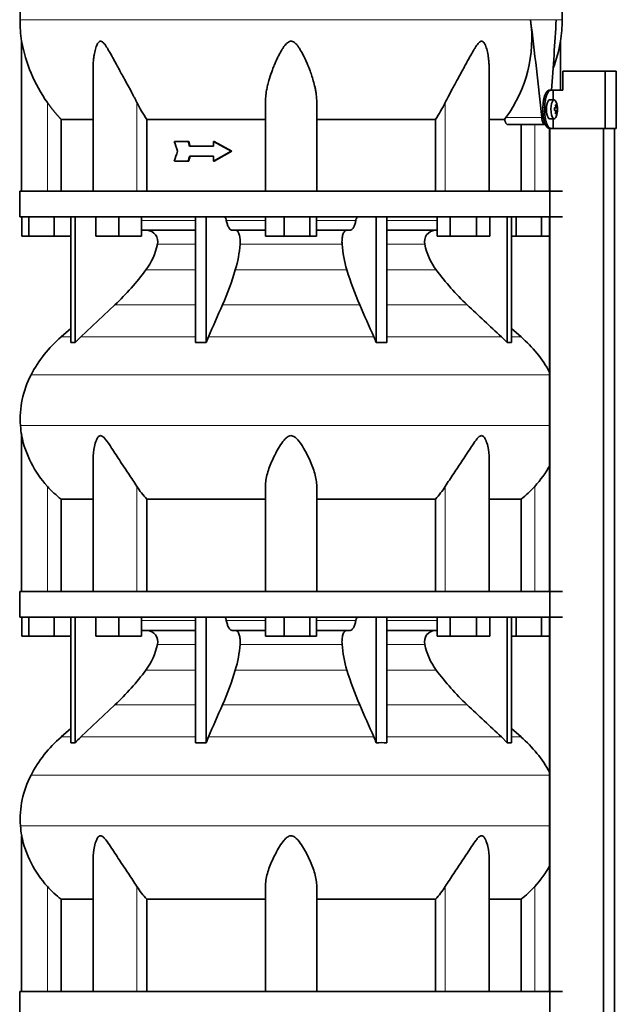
# Model space of a CAD drawing. Header units: millimetres. Extents: x 421 to 1312, y -1923 to 1668.
# Tile 22 of 24: x 936 to 1250, y 415 to 932. Entities that reach past the tile are written whole.
import ezdxf

# ---------------------------------------------------------------- set-up
doc = ezdxf.new("R2010")
doc.units = ezdxf.units.MM
for name, color, linetype in [('M5X8_UNI7687', 7, 'Continuous'), ('MID_344-4', 7, 'Continuous'), ('VSI344-454_TERMI', 7, 'Continuous'), ('VSI344-454_TESTA', 7, 'Continuous'), ('VSI344_DIFFUSORE', 7, 'Continuous')]:
    doc.layers.add(name, color=color, linetype=linetype)

# ---------------------------------------------------------------- blocks, each defined once
blk = doc.blocks.new('SE3')
at = {"layer": 'M5X8_UNI7687', "color": 7, "linetype": 'Continuous', "lineweight": 35}
for p, q in [((1217.1, 889.93), (1214.75, 890)), ((1218.63, 885.71), (1217.23, 885.58)), ((1217.23, 885.65), (1217.81, 885.71)), ((1218.82, 885.69), (1217.23, 885.58)), ((1218.82, 884.31), (1217.23, 884.43)), ((1217.23, 884.42), (1218.63, 884.29)), ((1217.81, 884.29), (1217.23, 884.35)), ((1218.26, 887.34), (1217.85, 887.03)), ((1214.75, 880), (1217.1, 880.07)), ((1218.26, 882.67), (1217.85, 882.97))]:
    blk.add_line(p, q, dxfattribs=at)
at = {"layer": 'M5X8_UNI7687', "color": 4, "linetype": 'Continuous', "lineweight": 9}
for p, q in [((1217.23, 885.66), (1217.8, 885.71)), ((1217.8, 884.29), (1217.23, 884.35)), ((1217.97, 886.16), (1218.46, 886.21)), ((1218.46, 883.79), (1217.97, 883.84))]:
    blk.add_line(p, q, dxfattribs=at)
at = {"layer": 'M5X8_UNI7687', "color": 7, "linetype": 'Continuous', "lineweight": 35}
for centre, radius, start, end in [((1208.91, 885), 10, 337.7946, 22.2054), ((1209.23, 885), 9.62, 355.8727, 4.1273)]:
    blk.add_arc(centre, radius, start, end, dxfattribs=at)
for centre, major_axis, ratio, start_param, end_param in [((1214.74, 885), (0, 5), 0.34202, 0, 3.151709), ((1217.09, 885), (0, -4.93), 0.34202, 2.444185, 6.283185), ((1208.92, 884.85), (9.97, 0.82), 0.029809, 0.468971, 0.583531), ((1212.03, 885), (0, -9.26), 0.562348, 1.49595, 1.645642), ((1208.92, 885.16), (9.97, -0.82), 0.029809, -0.583531, -0.468971), ((1210.99, 881.94), (7.67, 5.19), 0.199978, 0.212267, 0.361959), ((1208.98, 885), (0, 10), 0.906308, 4.833518, 4.948078), ((1208.98, 885), (0, -10), 0.906308, 1.335108, 1.449667), ((1208.87, 885), (0, 10), 0.965926, 4.833518, 4.948078), ((1208.87, 885), (0, -10), 0.965926, 1.335108, 1.449667), ((1208.92, 884.85), (9.97, 0.82), 0.029809, 0.112154, 0.226713), ((1208.92, 885.16), (9.97, -0.82), 0.029809, -0.226713, -0.112154), ((1217.09, 885), (0, -4.93), 0.34202, 0, 0.697408), ((1210.99, 888.06), (7.67, -5.19), 0.199978, -0.361959, -0.212267)]:
    blk.add_ellipse(centre, major_axis=major_axis, ratio=ratio, start_param=start_param, end_param=end_param, dxfattribs=at)
for points in [[(1217.8, 885.71), (1217.81, 885.71), (1217.82, 885.71), (1217.85, 885.72), (1217.86, 885.73), (1217.88, 885.75), (1217.9, 885.77), (1217.92, 885.79), (1217.93, 885.82), (1217.94, 885.86), (1217.96, 885.89), (1217.96, 885.93), (1217.97, 885.98), (1217.98, 886.02), (1217.98, 886.06), (1217.98, 886.11), (1217.98, 886.16), (1217.97, 886.19), (1217.97, 886.21)], [(1217.97, 883.79), (1217.97, 883.81), (1217.98, 883.84), (1217.98, 883.89), (1217.98, 883.94), (1217.98, 883.98), (1217.97, 884.02), (1217.96, 884.07), (1217.96, 884.11), (1217.94, 884.14), (1217.93, 884.18), (1217.92, 884.21), (1217.9, 884.23), (1217.88, 884.25), (1217.86, 884.27), (1217.85, 884.28), (1217.82, 884.29), (1217.81, 884.29), (1217.8, 884.29)], [(1218.46, 886.21), (1218.46, 886.19), (1218.46, 886.16), (1218.47, 886.11), (1218.48, 886.06), (1218.49, 886.02), (1218.5, 885.98), (1218.51, 885.93), (1218.52, 885.89), (1218.53, 885.86), (1218.54, 885.82), (1218.56, 885.79), (1218.57, 885.77), (1218.58, 885.75), (1218.59, 885.73), (1218.6, 885.72), (1218.62, 885.71), (1218.62, 885.71), (1218.63, 885.71)], [(1218.63, 884.29), (1218.62, 884.29), (1218.62, 884.29), (1218.6, 884.28), (1218.59, 884.27), (1218.58, 884.25), (1218.57, 884.23), (1218.56, 884.21), (1218.54, 884.18), (1218.53, 884.14), (1218.52, 884.11), (1218.51, 884.07), (1218.5, 884.02), (1218.49, 883.98), (1218.48, 883.94), (1218.47, 883.89), (1218.46, 883.84), (1218.46, 883.81), (1218.46, 883.79)]]:
    blk.add_open_spline(points, degree=3, dxfattribs=at)
at = {"layer": 'MID_344-4', "color": 7, "linetype": 'Continuous', "lineweight": 35}
for p, q in [((1214.75, 875), (1214.75, 842)), ((1214.82, 875), (1214.82, 3)), ((1242.95, 3), (1242.95, 875)), ((1248.75, 3), (1248.75, 875)), ((1214.75, 828.5), (1214.75, 632)), ((1214.75, 618.5), (1214.75, 422))]:
    blk.add_line(p, q, dxfattribs=at)
at = {"layer": 'VSI344-454_TERMI', "color": 7, "linetype": 'Continuous', "lineweight": 35}
for p, q in [((1243.83, 905), (1221.74, 905)), ((1221.74, 905), (1221.74, 895)), ((1249.76, 905), (1243.83, 905)), ((1243.83, 905), (1243.83, 875)), ((1249.76, 905), (1249.76, 875)), ((1214.46, 895), (1215.39, 895)), ((1215.39, 895), (1216.56, 895)), ((1216.56, 889.95), (1216.56, 895)), ((1216.56, 895), (1221.74, 895)), ((1211.24, 884), (1211.24, 886)), ((1212.16, 884), (1212.16, 886)), ((1216.56, 875), (1216.56, 880.05)), ((1215.39, 875), (1214.46, 875)), ((1215.39, 875), (1216.56, 875)), ((1243.83, 875), (1216.56, 875)), ((1249.76, 875), (1243.83, 875))]:
    blk.add_line(p, q, dxfattribs=at)
at = {"layer": 'VSI344-454_TERMI', "color": 4, "linetype": 'Continuous', "lineweight": 9}
for p, q in [((1211.24, 886), (1212.16, 886)), ((1212.16, 884), (1211.24, 884))]:
    blk.add_line(p, q, dxfattribs=at)
at = {"layer": 'VSI344-454_TERMI', "color": 7, "linetype": 'Continuous', "lineweight": 35}
for points, knots in [([(1211.24, 886), (1211.24, 886.1), (1211.24, 886.3), (1211.24, 886.59), (1211.25, 886.89), (1211.27, 887.18), (1211.28, 887.47), (1211.3, 887.76), (1211.33, 888.04), (1211.35, 888.33), (1211.39, 888.61), (1211.42, 888.89), (1211.46, 889.17), (1211.53, 889.63), (1211.64, 890.25), (1211.81, 891.01), (1212.01, 891.72), (1212.23, 892.38), (1212.48, 892.97), (1212.73, 893.5), (1213.01, 893.95), (1213.26, 894.29), (1213.48, 894.53), (1213.68, 894.7), (1213.88, 894.84), (1214.07, 894.93), (1214.27, 894.99), (1214.4, 895), (1214.46, 895)], [0, 0, 0, 0, 0.020997, 0.041893, 0.062713, 0.083477, 0.104209, 0.124931, 0.145666, 0.166436, 0.187265, 0.208173, 0.229184, 0.250319, 0.312379, 0.374611, 0.437429, 0.499972, 0.562502, 0.625327, 0.687534, 0.749602, 0.791735, 0.833469, 0.874983, 0.916456, 0.958068, 1, 1, 1, 1]), ([(1215.39, 895), (1215.35, 895), (1215.29, 895), (1215.19, 894.98), (1215.09, 894.96), (1215, 894.93), (1214.9, 894.88), (1214.8, 894.83), (1214.7, 894.77), (1214.6, 894.7), (1214.51, 894.62), (1214.41, 894.53), (1214.31, 894.43), (1214.15, 894.25), (1213.93, 893.95), (1213.66, 893.5), (1213.4, 892.97), (1213.15, 892.38), (1212.93, 891.72), (1212.73, 891.01), (1212.56, 890.25), (1212.43, 889.54), (1212.34, 888.9), (1212.27, 888.33), (1212.22, 887.76), (1212.19, 887.18), (1212.16, 886.59), (1212.16, 886.2), (1212.16, 886)], [0, 0, 0, 0, 0.021018, 0.041934, 0.062771, 0.08355, 0.104295, 0.125028, 0.145771, 0.166547, 0.187379, 0.208288, 0.229298, 0.250429, 0.312489, 0.374705, 0.437522, 0.500061, 0.562591, 0.625422, 0.687637, 0.749714, 0.79185, 0.833578, 0.875077, 0.916526, 0.958107, 1, 1, 1, 1]), ([(1214.46, 875), (1214.43, 875), (1214.37, 875), (1214.27, 875.02), (1214.17, 875.04), (1214.07, 875.07), (1213.97, 875.12), (1213.88, 875.17), (1213.78, 875.23), (1213.68, 875.3), (1213.58, 875.38), (1213.48, 875.48), (1213.39, 875.58), (1213.23, 875.76), (1213.01, 876.05), (1212.73, 876.5), (1212.48, 877.03), (1212.23, 877.62), (1212.01, 878.28), (1211.81, 878.99), (1211.64, 879.75), (1211.51, 880.46), (1211.42, 881.11), (1211.35, 881.67), (1211.3, 882.24), (1211.26, 882.82), (1211.24, 883.41), (1211.24, 883.8), (1211.24, 884)], [0, 0, 0, 0, 0.021018, 0.041935, 0.062772, 0.083551, 0.104297, 0.125029, 0.145773, 0.166549, 0.187381, 0.20829, 0.2293, 0.250431, 0.312491, 0.374707, 0.437523, 0.500061, 0.562591, 0.625422, 0.687637, 0.749714, 0.79185, 0.833578, 0.875076, 0.916526, 0.958107, 1, 1, 1, 1]), ([(1212.16, 884), (1212.16, 883.9), (1212.16, 883.7), (1212.17, 883.41), (1212.17, 883.11), (1212.19, 882.82), (1212.2, 882.53), (1212.22, 882.24), (1212.25, 881.96), (1212.28, 881.67), (1212.31, 881.39), (1212.34, 881.11), (1212.38, 880.83), (1212.45, 880.37), (1212.56, 879.75), (1212.73, 878.99), (1212.93, 878.28), (1213.15, 877.62), (1213.4, 877.03), (1213.66, 876.5), (1213.93, 876.05), (1214.18, 875.71), (1214.41, 875.47), (1214.6, 875.3), (1214.8, 875.17), (1215, 875.07), (1215.19, 875.01), (1215.32, 875), (1215.39, 875)], [0, 0, 0, 0, 0.020996, 0.041893, 0.062713, 0.083477, 0.104209, 0.124931, 0.145666, 0.166436, 0.187264, 0.208173, 0.229184, 0.250319, 0.312379, 0.374611, 0.437429, 0.499972, 0.562503, 0.625328, 0.687536, 0.749604, 0.791737, 0.833471, 0.874985, 0.916457, 0.958069, 1, 1, 1, 1])]:
    blk.add_open_spline(points, degree=3, knots=knots, dxfattribs=at)
at = {"layer": 'VSI344-454_TESTA', "color": 4, "linetype": 'Continuous', "lineweight": 9}
for p, q in [((1218.18, 932.03), (1204.68, 932.03)), ((950.95, 842), (950.95, 888.58)), ((997.99, 842), (997.99, 888.58)), ((1159.91, 842), (1159.91, 888.58)), ((1191.81, 880.71), (1210.55, 880.71)), ((1206.95, 842), (1206.95, 877))]:
    blk.add_line(p, q, dxfattribs=at)
at = {"layer": 'VSI344-454_TESTA', "color": 7, "linetype": 'Continuous', "lineweight": 35}
for p, q in [((937.45, 920.74), (937.45, 842)), ((1220.45, 895), (1220.45, 920.74)), ((974.94, 906.37), (974.94, 842)), ((1182.96, 842), (1182.96, 906.37)), ((1065.45, 842), (1065.45, 888.58)), ((1092.45, 842), (1092.45, 888.58)), ((958.2, 879.7), (958.2, 842)), ((1003.12, 879.7), (1003.12, 842)), ((1154.79, 879.7), (1154.79, 842)), ((1191.09, 879.7), (1183.07, 879.7)), ((1191.09, 879.7), (1191.81, 880.71)), ((1192.72, 877), (1212.32, 877)), ((1199.7, 877), (1199.7, 842)), ((1024.79, 868.17), (1017.64, 868.17)), ((1025.17, 868.17), (1024.79, 868.17)), ((1038.17, 865.58), (1025.63, 865.58)), ((1038.56, 868.17), (1038.17, 868.17)), ((1047.47, 863), (1038.17, 868.17)), ((1038.17, 868.17), (1038.17, 865.58)), ((1047.85, 863), (1038.56, 868.17)), ((1038.17, 860.42), (1025.63, 860.42)), ((1047.47, 863), (1038.17, 857.84)), ((1038.17, 860.42), (1038.17, 857.84)), ((1047.85, 863), (1038.56, 857.84)), ((1047.85, 863), (1047.47, 863)), ((1024.79, 857.84), (1017.64, 857.84)), ((1025.17, 857.84), (1024.79, 857.84)), ((1038.56, 857.84), (1038.17, 857.84))]:
    blk.add_line(p, q, dxfattribs=at)
for centre, radius, start, end in [((1012.91, 932.12), 76.32, 180.0677, 188.5809), ((1135.2, 922.17), 70.17, 323.7797, 8.0768), ((-902.95, 664.67), 2124.52, 5.83629, 7.22949), ((-876.5, 1050.28), 2098.01, 355.75558, 356.769), ((1144.99, 932.12), 76.32, 351.4193, 359.9323), ((1015.16, 934.44), 78.91, 189.9996, 215.5389), ((1142.74, 934.44), 78.91, 339.3595, 350.0004), ((1066.86, 922.47), 76.76, 206.2011, 213.8556), ((1091.04, 922.47), 76.76, 326.1444, 333.7989), ((3619.91, 1695.28), 2730.56, 197.63243, 197.74619), ((3619.91, 30.72), 2730.56, 162.25381, 162.36757)]:
    blk.add_arc(centre, radius, start, end, dxfattribs=at)
for points, degree, knots in [([(963.69, 1068.45), (962.23, 1063.59), (958.27, 1053.74), (951.01, 1038.59), (944.83, 1022.23), (941.08, 1005.71), (938.86, 989.56), (937.61, 973.59), (936.94, 957.71), (936.73, 943.94), (936.6, 935.39), (936.6, 932.03)], 3, [0, 0, 0, 0, 0.117079, 0.240569, 0.360617, 0.476421, 0.590288, 0.703407, 0.816259, 0.929029, 1, 1, 1, 1]), ([(1194.21, 1068.45), (1195.67, 1063.59), (1199.63, 1053.74), (1206.89, 1038.59), (1213.08, 1022.23), (1216.82, 1005.71), (1219.04, 989.56), (1220.29, 973.59), (1220.96, 957.71), (1221.17, 943.94), (1221.31, 935.39), (1221.31, 932.03)], 3, [0, 0, 0, 0, 0.117079, 0.240569, 0.360617, 0.476421, 0.590288, 0.703407, 0.816259, 0.929029, 1, 1, 1, 1]), ([(997.99, 888.58), (997.77, 889.01), (997.33, 889.89), (996.63, 891.26), (995.81, 892.81), (994.88, 894.57), (993.56, 897.01), (991.99, 899.89), (990.25, 903.05), (988.71, 905.87), (987.35, 908.37), (986.14, 910.58), (984.76, 913.09), (983.5, 915.34), (982.31, 917.32), (981.5, 918.56), (980.7, 919.61), (979.91, 920.4), (979.06, 920.83), (978.25, 920.64), (977.61, 919.97), (977.07, 919.05), (976.6, 917.91), (976.01, 916.06), (975.56, 913.88), (975.21, 911.41), (975.01, 909.23), (974.95, 907.52), (974.94, 906.56), (974.94, 906.37)], 3, [0, 0, 0, 0, 0.020247, 0.0413012, 0.0631676, 0.0911499, 0.1206822, 0.1725651, 0.2189806, 0.2600001, 0.2962057, 0.3283254, 0.3570821, 0.4069553, 0.4285992, 0.4484587, 0.4665056, 0.4826091, 0.4971306, 0.5113122, 0.5266668, 0.543344, 0.562023, 0.5826937, 0.6304427, 0.6595254, 0.6923195, 0.7261108, 0.7344062, 0.7344062, 0.7344062, 0.7344062]), ([(1092.45, 888.58), (1092.45, 889.01), (1092.43, 889.89), (1092.34, 891.26), (1092.17, 892.81), (1091.91, 894.57), (1091.43, 897.01), (1090.7, 899.89), (1089.72, 903.05), (1088.7, 905.87), (1087.71, 908.37), (1086.74, 910.58), (1085.56, 913.09), (1084.37, 915.34), (1083.13, 917.32), (1082.24, 918.56), (1081.31, 919.61), (1080.32, 920.4), (1079.2, 920.83), (1078.02, 920.64), (1077, 919.97), (1076.07, 919.05), (1075.18, 917.91), (1073.95, 916.06), (1072.75, 913.88), (1071.54, 911.41), (1070.56, 909.23), (1069.62, 906.95), (1068.47, 903.9), (1067.44, 900.72), (1066.59, 897.5), (1065.99, 894.65), (1065.55, 891.68), (1065.48, 889.58), (1065.45, 888.58)], 3, [0, 0, 0, 0, 0.020247, 0.041301, 0.063168, 0.09115, 0.120682, 0.172565, 0.218981, 0.26, 0.296206, 0.328325, 0.357082, 0.406955, 0.428599, 0.448459, 0.466506, 0.482609, 0.497131, 0.511312, 0.526667, 0.543344, 0.562023, 0.582694, 0.630443, 0.659525, 0.692319, 0.726111, 0.759233, 0.82594, 0.865768, 0.902245, 0.953307, 1, 1, 1, 1]), ([(1182.96, 906.37), (1182.96, 907.07), (1182.93, 908.5), (1182.78, 910.58), (1182.48, 913.09), (1182.06, 915.34), (1181.5, 917.32), (1181.05, 918.56), (1180.54, 919.61), (1179.94, 920.4), (1179.19, 920.83), (1178.34, 920.64), (1177.53, 919.97), (1176.76, 919.05), (1175.97, 917.91), (1174.81, 916.06), (1173.58, 913.88), (1172.21, 911.41), (1171.02, 909.23), (1169.78, 906.95), (1168.11, 903.9), (1166.37, 900.72), (1164.61, 897.5), (1163.06, 894.65), (1161.48, 891.68), (1160.42, 889.58), (1159.91, 888.58)], 3, [0.2656245, 0.2656245, 0.2656245, 0.2656245, 0.2962057, 0.3283254, 0.3570821, 0.4069553, 0.4285992, 0.4484587, 0.4665056, 0.4826091, 0.4971306, 0.5113122, 0.5266668, 0.543344, 0.562023, 0.5826937, 0.6304427, 0.6595254, 0.6923195, 0.7261108, 0.7592332, 0.8259403, 0.8657684, 0.9022453, 0.9533075, 1, 1, 1, 1]), ([(958.2, 879.7), (956.21, 881.81), (954.39, 884.02), (952.59, 886.23), (950.95, 888.58)], 2, [0, 0, 0, 0.5, 0.5, 1, 1, 1]), ([(958.2, 879.7), (958.84, 879.7), (959.87, 879.7), (962.71, 879.7), (964.52, 879.7), (968.88, 879.7), (971.43, 879.7), (974.49, 879.7), (974.66, 879.7), (974.83, 879.7)], 3, [0, 0, 0, 0, 0.25, 0.25, 0.5, 0.5, 0.75, 0.75, 0.764371, 0.764371, 0.764371, 0.764371]), ([(1003.12, 879.7), (1007.57, 879.7), (1012.27, 879.7), (1022.08, 879.7), (1027.19, 879.7), (1037.72, 879.7), (1043.14, 879.7), (1054.17, 879.7), (1059.79, 879.7), (1065.45, 879.7)], 3, [0, 0, 0, 0, 0.25, 0.25, 0.5, 0.5, 0.75, 0.75, 1, 1, 1, 1]), ([(1092.45, 879.7), (1098.11, 879.7), (1103.73, 879.7), (1114.77, 879.7), (1120.18, 879.7), (1130.71, 879.7), (1135.82, 879.7), (1145.63, 879.7), (1150.34, 879.7), (1154.79, 879.7)], 3, [0, 0, 0, 0, 0.25, 0.25, 0.5, 0.5, 0.75, 0.75, 1, 1, 1, 1]), ([(1192.72, 877), (1192.69, 877), (1192.64, 877), (1192.56, 877.02), (1192.48, 877.04), (1192.4, 877.08), (1192.32, 877.13), (1192.19, 877.22), (1192.01, 877.4), (1191.78, 877.71), (1191.57, 878.1), (1191.42, 878.49), (1191.3, 878.83), (1191.22, 879.11), (1191.15, 879.4), (1191.11, 879.6), (1191.09, 879.7)], 3, [0, 0, 0, 0, 0.041685, 0.083129, 0.124417, 0.165635, 0.206869, 0.248205, 0.373034, 0.498358, 0.621809, 0.745536, 0.809628, 0.873199, 0.936554, 1, 1, 1, 1]), ([(1210.55, 880.71), (1210.56, 880.63), (1210.58, 880.48), (1210.61, 880.26), (1210.64, 880.04), (1210.68, 879.83), (1210.72, 879.62), (1210.76, 879.42), (1210.85, 879.06), (1210.99, 878.57), (1211.22, 878.02), (1211.47, 877.57), (1211.7, 877.3), (1211.89, 877.14), (1212.03, 877.06), (1212.17, 877.01), (1212.27, 877), (1212.32, 877)], 3, [0, 0, 0, 0, 0.036137, 0.072006, 0.107687, 0.143258, 0.1788, 0.214393, 0.250117, 0.375419, 0.499764, 0.624342, 0.749875, 0.812239, 0.874428, 0.936872, 1, 1, 1, 1])]:
    blk.add_open_spline(points, degree=degree, knots=knots, dxfattribs=at)
at = {"layer": 'VSI344-454_TESTA', "color": 4, "linetype": 'Continuous', "lineweight": 9}
for points, weights in [([(936.6, 932.03), (936.6, 932.03), (1117.32, 932.03), (1204.68, 932.03)], [1, 0.494458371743, 0.494458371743, 1]), ([(1218.18, 932.03), (1220.26, 932.03), (1221.31, 932.03), (1221.31, 932.03)], [1, 0.996331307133, 0.996331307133, 1])]:
    blk.add_rational_spline(points, weights, degree=3, dxfattribs=at)
at = {"layer": 'VSI344-454_TESTA', "color": 7, "linetype": 'Continuous', "lineweight": 35}
for points in [[(1025.63, 865.58), (1025.35, 866.44), (1025.07, 867.3), (1024.79, 868.17)], [(1026.02, 865.58), (1025.73, 866.44), (1025.45, 867.3), (1025.17, 868.17)], [(1025.63, 860.42), (1025.35, 859.56), (1025.07, 858.7), (1024.79, 857.84)], [(1026.02, 860.42), (1025.73, 859.56), (1025.45, 858.7), (1025.17, 857.84)]]:
    blk.add_open_spline(points, degree=3, dxfattribs=at)
at = {"layer": 'VSI344_DIFFUSORE', "color": 7, "linetype": 'Continuous', "lineweight": 35}
for p, q in [((936.45, 842), (1221.45, 842)), ((936.45, 842), (936.45, 828.5)), ((936.45, 828.5), (1221.45, 828.5)), ((937.57, 818.5), (937.57, 828.5)), ((941.15, 818.5), (941.15, 828.5)), ((954.54, 818.5), (954.54, 828.5)), ((963.24, 762.54), (963.24, 828.5)), ((965.54, 762.54), (965.54, 828.5)), ((976.44, 818.5), (976.44, 828.5)), ((988.44, 818.5), (988.44, 828.5)), ((1000.44, 818.5), (1000.44, 828.5)), ((1028.73, 762.54), (1028.73, 828.5)), ((1034.27, 762.54), (1034.27, 828.5)), ((1065.57, 818.5), (1065.57, 828.5)), ((1075.36, 818.5), (1075.36, 828.5)), ((1088.75, 818.5), (1088.75, 828.5)), ((1092.34, 818.5), (1092.34, 828.5)), ((1123.63, 762.54), (1123.63, 828.5)), ((1129.18, 762.54), (1129.18, 828.5)), ((1155.6, 818.5), (1155.6, 828.5)), ((1162.53, 818.5), (1162.53, 828.5)), ((1176.39, 818.5), (1176.39, 828.5)), ((1183.32, 818.5), (1183.32, 828.5)), ((1192.36, 762.54), (1192.36, 828.5)), ((1194.66, 762.54), (1194.66, 828.5)), ((1197.15, 818.5), (1197.15, 828.5)), ((1210.54, 818.5), (1210.54, 828.5)), ((941.15, 818.5), (937.57, 818.5)), ((954.54, 818.5), (941.15, 818.5)), ((963.24, 818.5), (954.54, 818.5)), ((988.44, 818.5), (976.44, 818.5)), ((1000.44, 818.5), (988.44, 818.5)), ((1028.73, 821.5), (1000.44, 821.5)), ((1065.57, 821.5), (1048.07, 821.5)), ((1075.36, 818.5), (1065.57, 818.5)), ((1088.75, 818.5), (1075.36, 818.5)), ((1092.34, 818.5), (1088.75, 818.5)), ((1109.84, 821.5), (1092.34, 821.5)), ((1155.6, 821.5), (1129.18, 821.5)), ((1162.53, 818.5), (1155.6, 818.5)), ((1176.39, 818.5), (1162.53, 818.5)), ((1183.32, 818.5), (1176.39, 818.5)), ((1197.15, 818.5), (1194.66, 818.5)), ((1210.54, 818.5), (1197.15, 818.5)), ((1214.75, 818.5), (1210.54, 818.5)), ((986.46, 782.41), (968.54, 765.55)), ((963.24, 769.97), (958.16, 765.55)), ((1034.27, 762.54), (1035.51, 765.55)), ((1189.37, 765.55), (1192.36, 762.54)), ((1199.74, 765.55), (1194.66, 769.97)), ((1028.73, 762.54), (1034.27, 762.54)), ((1192.36, 762.54), (1194.66, 762.54)), ((937.45, 713.71), (937.45, 632)), ((974.94, 701.5), (974.94, 632)), ((1182.96, 632), (1182.96, 701.51)), ((1065.45, 632), (1065.45, 687.1)), ((1092.45, 632), (1092.45, 687.1)), ((958.2, 680.37), (974.94, 680.37)), ((958.2, 632), (958.2, 680.37)), ((1003.12, 680.37), (1065.45, 680.37)), ((1003.12, 632), (1003.12, 680.37)), ((1092.45, 680.37), (1154.79, 680.37)), ((1154.79, 680.37), (1154.79, 632)), ((1182.96, 680.37), (1199.7, 680.37)), ((1199.7, 680.37), (1199.7, 632)), ((936.45, 632), (1221.45, 632)), ((936.45, 632), (936.45, 618.5)), ((936.45, 618.5), (1221.45, 618.5)), ((937.57, 608.5), (937.57, 618.5)), ((941.15, 608.5), (941.15, 618.5)), ((954.54, 608.5), (954.54, 618.5)), ((963.24, 552.54), (963.24, 618.5)), ((965.54, 552.54), (965.54, 618.5)), ((976.44, 608.5), (976.44, 618.5)), ((988.44, 608.5), (988.44, 618.5)), ((1000.44, 608.5), (1000.44, 618.5)), ((1028.73, 552.54), (1028.73, 618.5)), ((1034.27, 552.54), (1034.27, 618.5)), ((1065.57, 608.5), (1065.57, 618.5)), ((1075.36, 608.5), (1075.36, 618.5)), ((1088.75, 608.5), (1088.75, 618.5)), ((1092.34, 608.5), (1092.34, 618.5)), ((1123.63, 552.54), (1123.63, 618.5)), ((1129.18, 552.54), (1129.18, 618.5)), ((1155.6, 608.5), (1155.6, 618.5)), ((1162.53, 608.5), (1162.53, 618.5)), ((1176.39, 608.5), (1176.39, 618.5)), ((1183.32, 608.5), (1183.32, 618.5)), ((1192.36, 552.54), (1192.36, 618.5)), ((1194.66, 552.54), (1194.66, 618.5)), ((1197.15, 608.5), (1197.15, 618.5)), ((1210.54, 608.5), (1210.54, 618.5)), ((1028.73, 611.5), (1000.44, 611.5)), ((1065.57, 611.5), (1048.07, 611.5)), ((1109.84, 611.5), (1092.34, 611.5)), ((1155.6, 611.5), (1129.18, 611.5)), ((941.15, 608.5), (937.57, 608.5)), ((954.54, 608.5), (941.15, 608.5)), ((963.24, 608.5), (954.54, 608.5)), ((988.44, 608.5), (976.44, 608.5)), ((1000.44, 608.5), (988.44, 608.5)), ((1075.36, 608.5), (1065.57, 608.5)), ((1088.75, 608.5), (1075.36, 608.5)), ((1092.34, 608.5), (1088.75, 608.5)), ((1162.53, 608.5), (1155.6, 608.5)), ((1176.39, 608.5), (1162.53, 608.5)), ((1183.32, 608.5), (1176.39, 608.5)), ((1197.15, 608.5), (1194.66, 608.5)), ((1210.54, 608.5), (1197.15, 608.5)), ((1214.75, 608.5), (1210.54, 608.5)), ((986.46, 572.41), (968.54, 555.55)), ((963.24, 559.97), (958.16, 555.55)), ((1199.74, 555.55), (1194.66, 559.97)), ((1034.27, 552.54), (1035.51, 555.55)), ((1189.37, 555.55), (1192.36, 552.54)), ((1028.73, 552.54), (1034.27, 552.54)), ((1192.36, 552.54), (1194.66, 552.54)), ((937.45, 503.71), (937.45, 422)), ((974.94, 491.5), (974.94, 422)), ((1182.96, 422), (1182.96, 491.51)), ((1065.45, 422), (1065.45, 477.1)), ((1092.45, 422), (1092.45, 477.1)), ((958.2, 470.37), (974.94, 470.37)), ((958.2, 422), (958.2, 470.37)), ((1003.12, 470.37), (1065.45, 470.37)), ((1003.12, 422), (1003.12, 470.37)), ((1092.45, 470.37), (1154.79, 470.37)), ((1154.79, 470.37), (1154.79, 422)), ((1182.96, 470.37), (1199.7, 470.37)), ((1199.7, 470.37), (1199.7, 422)), ((936.45, 422), (1221.45, 422)), ((936.45, 422), (936.45, 408.5))]:
    blk.add_line(p, q, dxfattribs=at)
at = {"layer": 'VSI344_DIFFUSORE', "color": 4, "linetype": 'Continuous', "lineweight": 9}
for p, q in [((1000.44, 826.72), (1028.73, 826.72)), ((1044.94, 826.72), (1065.57, 826.72)), ((1092.34, 826.72), (1112.96, 826.72)), ((1129.18, 826.72), (1155.6, 826.72)), ((1028.73, 814.17), (1008.73, 814.17)), ((1105.74, 814.17), (1052.16, 814.17)), ((1149.17, 814.17), (1129.18, 814.17)), ((1002.71, 800.7), (1028.73, 800.7)), ((1049.67, 800.7), (1108.23, 800.7)), ((1129.18, 800.7), (1155.19, 800.7)), ((986.46, 782.41), (1028.73, 782.41)), ((1042.94, 782.41), (1114.97, 782.41)), ((1129.18, 782.41), (1171.44, 782.41)), ((963.24, 765.55), (958.16, 765.55)), ((968.54, 765.55), (1028.73, 765.55)), ((1035.51, 765.55), (1122.39, 765.55)), ((1129.18, 765.55), (1189.37, 765.55)), ((1194.66, 765.55), (1199.74, 765.55)), ((942.38, 745.56), (1214.75, 745.56)), ((1214.75, 719.01), (936.82, 719.01)), ((950.95, 632), (950.95, 687.1)), ((997.99, 632), (997.99, 687.1)), ((1159.91, 632), (1159.91, 687.1)), ((1206.95, 632), (1206.95, 687.1)), ((1000.44, 616.72), (1028.73, 616.72)), ((1044.94, 616.72), (1065.57, 616.72)), ((1092.34, 616.72), (1112.96, 616.72)), ((1129.18, 616.72), (1155.6, 616.72)), ((1028.73, 604.17), (1008.73, 604.17)), ((1105.74, 604.17), (1052.16, 604.17)), ((1149.17, 604.17), (1129.18, 604.17)), ((1002.71, 590.7), (1028.73, 590.7)), ((1049.67, 590.7), (1108.23, 590.7)), ((1129.18, 590.7), (1155.19, 590.7)), ((986.46, 572.41), (1028.73, 572.41)), ((1042.94, 572.41), (1114.97, 572.41)), ((1129.18, 572.41), (1171.44, 572.41)), ((958.16, 555.55), (963.24, 555.55)), ((968.54, 555.55), (1028.73, 555.55)), ((1035.51, 555.55), (1122.39, 555.55)), ((1129.18, 555.55), (1189.37, 555.55)), ((1194.66, 555.55), (1199.74, 555.55)), ((942.38, 535.56), (1214.75, 535.56)), ((1214.75, 509.01), (936.82, 509.01)), ((950.95, 422), (950.95, 477.1)), ((997.99, 422), (997.99, 477.1)), ((1159.91, 422), (1159.91, 477.1)), ((1206.95, 422), (1206.95, 477.1))]:
    blk.add_line(p, q, dxfattribs=at)
at = {"layer": 'VSI344_DIFFUSORE', "color": 7, "linetype": 'Continuous', "lineweight": 35}
for centre, radius, start, end in [((1003, 815.61), 5.9, 345.894, 86.92), ((1154.9, 815.61), 5.9, 93.08, 194.106), ((974.8, 821.24), 34.66, 323.6456, 348.2168), ((985.39, 819.56), 66.99, 343.65, 355.3858), ((1172.51, 819.56), 66.99, 184.6142, 196.35), ((1183.1, 821.24), 34.66, 191.7832, 216.3544), ((892.13, 882.58), 137.6, 313.2799, 323.4819), ((889.33, 849.32), 167.55, 336.4617, 343.1307), ((1268.58, 849.32), 167.55, 196.8693, 203.5383), ((1265.77, 882.58), 137.6, 216.5181, 226.7201), ((1003.12, 713.82), 68.53, 131, 152.418), ((1013.55, 717.7), 65.69, 133.2547, 136.96), ((1057.06, 736.83), 71.37, 21.1174, 23.731), ((1154.78, 713.82), 68.53, 28.9585, 49), ((964.39, 744.17), 18.4, 86.4236, 93.5764), ((1126.4, 655.41), 107.17, 88.518, 91.482), ((986.63, 722.44), 49.92, 152.418, 183.9452), ((990.2, 722.69), 53.5, 183.9452, 189.6558), ((992.02, 724.67), 55.66, 191.3531, 222.4473), ((1165.88, 724.67), 55.66, 317.5527, 331.4608), ((990.81, 722.79), 53.5, 221.8382, 232.4484), ((1038.02, 712.3), 47.3, 212.1799, 222.4416), ((1119.88, 712.3), 47.3, 317.5584, 327.8201), ((1167.09, 722.79), 53.5, 307.5516, 318.1618), ((1003, 605.61), 5.9, 345.894, 86.92), ((1154.9, 605.61), 5.9, 93.08, 194.106), ((974.8, 611.24), 34.66, 323.6456, 348.2168), ((985.39, 609.56), 66.99, 343.65, 355.3858), ((1172.51, 609.56), 66.99, 184.6142, 196.35), ((1183.1, 611.24), 34.66, 191.7832, 216.3544), ((892.13, 672.58), 137.6, 313.2799, 323.4819), ((889.33, 639.32), 167.55, 336.4617, 343.1307), ((1268.58, 639.32), 167.55, 196.8693, 203.5383), ((1265.77, 672.58), 137.6, 216.5181, 226.7201), ((1003.12, 503.82), 68.53, 131, 152.418), ((1013.55, 507.7), 65.69, 133.2547, 136.96), ((1057.06, 526.83), 71.37, 21.1174, 23.731), ((1154.78, 503.82), 68.53, 28.9585, 49), ((964.39, 534.17), 18.4, 86.4236, 93.5764), ((1126.4, 445.41), 107.17, 88.518, 91.482), ((986.63, 512.44), 49.92, 152.418, 183.9452), ((990.2, 512.69), 53.5, 183.9452, 189.6558), ((992.02, 514.67), 55.66, 191.3531, 222.4473), ((1165.88, 514.67), 55.66, 317.5527, 331.4608), ((990.81, 512.79), 53.5, 221.8382, 232.4484), ((1038.02, 502.3), 47.3, 212.1799, 222.4416), ((1119.88, 502.3), 47.3, 317.5584, 327.8201), ((1167.09, 512.79), 53.5, 307.5516, 318.1618)]:
    blk.add_arc(centre, radius, start, end, dxfattribs=at)
for points, knots in [([(1043.87, 828.5), (1043.93, 828.5), (1043.98, 828.49), (1044.09, 828.45), (1044.15, 828.42), (1044.31, 828.3), (1044.41, 828.17), (1044.6, 827.86), (1044.68, 827.67), (1044.79, 827.34), (1044.83, 827.22), (1044.89, 826.98), (1044.92, 826.85), (1044.94, 826.72)], [0, 0, 0, 0, 0.125, 0.125, 0.25, 0.25, 0.5, 0.5, 0.75, 0.75, 0.875, 0.875, 1, 1, 1, 1]), ([(1114.03, 828.5), (1113.98, 828.5), (1113.92, 828.49), (1113.81, 828.45), (1113.75, 828.42), (1113.59, 828.3), (1113.49, 828.17), (1113.3, 827.86), (1113.22, 827.67), (1113.11, 827.34), (1113.07, 827.22), (1113.01, 826.98), (1112.99, 826.85), (1112.96, 826.72)], [0, 0, 0, 0, 0.125, 0.125, 0.25, 0.25, 0.5, 0.5, 0.75, 0.75, 0.875, 0.875, 1, 1, 1, 1]), ([(1048.07, 821.5), (1047.9, 821.5), (1047.74, 821.53), (1047.42, 821.65), (1047.26, 821.74), (1046.94, 821.98), (1046.79, 822.13), (1046.49, 822.48), (1046.35, 822.69), (1045.93, 823.38), (1045.69, 823.94), (1045.36, 824.9), (1045.26, 825.25), (1045.09, 825.96), (1045.01, 826.33), (1044.94, 826.72)], [0, 0, 0, 0, 0.125, 0.125, 0.25, 0.25, 0.375, 0.375, 0.5, 0.5, 0.75, 0.75, 0.875, 0.875, 1, 1, 1, 1]), ([(1109.84, 821.5), (1110, 821.5), (1110.16, 821.53), (1110.49, 821.65), (1110.64, 821.74), (1110.96, 821.98), (1111.11, 822.13), (1111.41, 822.48), (1111.55, 822.69), (1111.97, 823.38), (1112.22, 823.94), (1112.54, 824.9), (1112.64, 825.25), (1112.82, 825.96), (1112.89, 826.33), (1112.96, 826.72)], [0, 0, 0, 0, 0.125, 0.125, 0.25, 0.25, 0.375, 0.375, 0.5, 0.5, 0.75, 0.75, 0.875, 0.875, 1, 1, 1, 1]), ([(1049.92, 821.5), (1050.09, 821.5), (1050.26, 821.45), (1050.6, 821.25), (1050.76, 821.1), (1051.07, 820.71), (1051.22, 820.47), (1051.49, 819.91), (1051.61, 819.59), (1051.82, 818.89), (1051.92, 818.5), (1052.06, 817.7), (1052.12, 817.28), (1052.2, 816.39), (1052.22, 815.95), (1052.22, 815.06), (1052.2, 814.6), (1052.16, 814.17)], [0, 0, 0, 0, 0.125, 0.125, 0.25, 0.25, 0.375, 0.375, 0.5, 0.5, 0.625, 0.625, 0.75, 0.75, 0.875, 0.875, 1, 1, 1, 1]), ([(1107.98, 821.5), (1107.81, 821.5), (1107.64, 821.45), (1107.3, 821.25), (1107.14, 821.1), (1106.83, 820.71), (1106.68, 820.47), (1106.41, 819.91), (1106.29, 819.59), (1106.08, 818.89), (1105.99, 818.5), (1105.84, 817.7), (1105.78, 817.28), (1105.7, 816.39), (1105.68, 815.95), (1105.68, 815.06), (1105.7, 814.6), (1105.74, 814.17)], [0, 0, 0, 0, 0.125, 0.125, 0.25, 0.25, 0.375, 0.375, 0.5, 0.5, 0.625, 0.625, 0.75, 0.75, 0.875, 0.875, 1, 1, 1, 1]), ([(997.99, 687.1), (996.62, 689.27), (995.1, 691.51), (991.97, 696.17), (990.36, 698.57), (987.22, 703.33), (985.67, 705.75), (983.31, 709.3), (982.53, 710.48), (981.27, 712.08), (980.83, 712.59), (979.88, 713.42), (979.34, 713.74), (978.32, 713.69), (977.89, 713.34), (977.2, 712.47), (976.93, 711.96), (976.22, 710.34), (975.89, 709.18), (975.16, 705.88), (974.94, 703.67), (974.94, 701.49)], [0, 0, 0, 0, 0.125, 0.125, 0.25, 0.25, 0.375, 0.375, 0.4375, 0.4375, 0.46875, 0.46875, 0.5, 0.5, 0.53125, 0.53125, 0.5625, 0.5625, 0.625, 0.625, 0.7389823, 0.7389823, 0.7389823, 0.7389823]), ([(1092.45, 687.1), (1092.45, 689.27), (1092.05, 691.51), (1090.74, 696.17), (1089.82, 698.57), (1087.66, 703.33), (1086.41, 705.75), (1084.17, 709.3), (1083.38, 710.48), (1081.97, 712.08), (1081.47, 712.59), (1080.29, 713.42), (1079.58, 713.74), (1078.14, 713.69), (1077.46, 713.34), (1076.31, 712.47), (1075.82, 711.96), (1074.43, 710.34), (1073.65, 709.18), (1071.45, 705.67), (1070.2, 703.24), (1068.04, 698.48), (1067.15, 696.14), (1065.86, 691.53), (1065.45, 689.25), (1065.45, 687.1)], [0, 0, 0, 0, 0.125, 0.125, 0.25, 0.25, 0.375, 0.375, 0.4375, 0.4375, 0.46875, 0.46875, 0.5, 0.5, 0.53125, 0.53125, 0.5625, 0.5625, 0.625, 0.625, 0.75, 0.75, 0.875, 0.875, 1, 1, 1, 1]), ([(1182.96, 701.5), (1182.96, 703.71), (1182.74, 705.93), (1181.98, 709.3), (1181.63, 710.48), (1180.91, 712.08), (1180.63, 712.59), (1179.91, 713.42), (1179.46, 713.74), (1178.43, 713.69), (1177.9, 713.34), (1176.96, 712.47), (1176.54, 711.96), (1175.28, 710.34), (1174.51, 709.18), (1172.18, 705.67), (1170.62, 703.24), (1167.48, 698.48), (1165.91, 696.14), (1162.81, 691.53), (1161.28, 689.25), (1159.91, 687.1)], [0.2596572, 0.2596572, 0.2596572, 0.2596572, 0.375, 0.375, 0.4375, 0.4375, 0.46875, 0.46875, 0.5, 0.5, 0.53125, 0.53125, 0.5625, 0.5625, 0.625, 0.625, 0.75, 0.75, 0.875, 0.875, 1, 1, 1, 1]), ([(1043.87, 618.5), (1043.93, 618.5), (1043.98, 618.49), (1044.09, 618.45), (1044.15, 618.42), (1044.31, 618.3), (1044.41, 618.17), (1044.6, 617.86), (1044.68, 617.67), (1044.79, 617.34), (1044.83, 617.22), (1044.89, 616.98), (1044.92, 616.85), (1044.94, 616.72)], [0, 0, 0, 0, 0.125, 0.125, 0.25, 0.25, 0.5, 0.5, 0.75, 0.75, 0.875, 0.875, 1, 1, 1, 1]), ([(1048.07, 611.5), (1047.9, 611.5), (1047.74, 611.53), (1047.42, 611.65), (1047.26, 611.74), (1046.94, 611.98), (1046.79, 612.13), (1046.49, 612.48), (1046.35, 612.69), (1045.93, 613.38), (1045.69, 613.94), (1045.36, 614.9), (1045.26, 615.25), (1045.09, 615.96), (1045.01, 616.33), (1044.94, 616.72)], [0, 0, 0, 0, 0.125, 0.125, 0.25, 0.25, 0.375, 0.375, 0.5, 0.5, 0.75, 0.75, 0.875, 0.875, 1, 1, 1, 1]), ([(1109.84, 611.5), (1110, 611.5), (1110.16, 611.53), (1110.49, 611.65), (1110.64, 611.74), (1110.96, 611.98), (1111.11, 612.13), (1111.41, 612.48), (1111.55, 612.69), (1111.97, 613.38), (1112.22, 613.94), (1112.54, 614.9), (1112.64, 615.25), (1112.82, 615.96), (1112.89, 616.33), (1112.96, 616.72)], [0, 0, 0, 0, 0.125, 0.125, 0.25, 0.25, 0.375, 0.375, 0.5, 0.5, 0.75, 0.75, 0.875, 0.875, 1, 1, 1, 1]), ([(1114.03, 618.5), (1113.98, 618.5), (1113.92, 618.49), (1113.81, 618.45), (1113.75, 618.42), (1113.59, 618.3), (1113.49, 618.17), (1113.3, 617.86), (1113.22, 617.67), (1113.11, 617.34), (1113.07, 617.22), (1113.01, 616.98), (1112.99, 616.85), (1112.96, 616.72)], [0, 0, 0, 0, 0.125, 0.125, 0.25, 0.25, 0.5, 0.5, 0.75, 0.75, 0.875, 0.875, 1, 1, 1, 1]), ([(1049.92, 611.5), (1050.09, 611.5), (1050.26, 611.45), (1050.6, 611.25), (1050.76, 611.1), (1051.07, 610.71), (1051.22, 610.47), (1051.49, 609.91), (1051.61, 609.59), (1051.82, 608.89), (1051.92, 608.5), (1052.06, 607.7), (1052.12, 607.28), (1052.2, 606.39), (1052.22, 605.95), (1052.22, 605.06), (1052.2, 604.6), (1052.16, 604.17)], [0, 0, 0, 0, 0.125, 0.125, 0.25, 0.25, 0.375, 0.375, 0.5, 0.5, 0.625, 0.625, 0.75, 0.75, 0.875, 0.875, 1, 1, 1, 1]), ([(1107.98, 611.5), (1107.81, 611.5), (1107.64, 611.45), (1107.3, 611.25), (1107.14, 611.1), (1106.83, 610.71), (1106.68, 610.47), (1106.41, 609.91), (1106.29, 609.59), (1106.08, 608.89), (1105.99, 608.5), (1105.84, 607.7), (1105.78, 607.28), (1105.7, 606.39), (1105.68, 605.95), (1105.68, 605.06), (1105.7, 604.6), (1105.74, 604.17)], [0, 0, 0, 0, 0.125, 0.125, 0.25, 0.25, 0.375, 0.375, 0.5, 0.5, 0.625, 0.625, 0.75, 0.75, 0.875, 0.875, 1, 1, 1, 1]), ([(997.99, 477.1), (996.62, 479.27), (995.1, 481.51), (991.97, 486.17), (990.36, 488.57), (987.22, 493.33), (985.67, 495.75), (983.31, 499.3), (982.53, 500.48), (981.27, 502.08), (980.83, 502.59), (979.88, 503.42), (979.34, 503.74), (978.32, 503.69), (977.89, 503.34), (977.2, 502.47), (976.93, 501.96), (976.22, 500.34), (975.89, 499.18), (975.16, 495.88), (974.94, 493.67), (974.94, 491.49)], [0, 0, 0, 0, 0.125, 0.125, 0.25, 0.25, 0.375, 0.375, 0.4375, 0.4375, 0.46875, 0.46875, 0.5, 0.5, 0.53125, 0.53125, 0.5625, 0.5625, 0.625, 0.625, 0.7389823, 0.7389823, 0.7389823, 0.7389823]), ([(1092.45, 477.1), (1092.45, 479.27), (1092.05, 481.51), (1090.74, 486.17), (1089.82, 488.57), (1087.66, 493.33), (1086.41, 495.75), (1084.17, 499.3), (1083.38, 500.48), (1081.97, 502.08), (1081.47, 502.59), (1080.29, 503.42), (1079.58, 503.74), (1078.14, 503.69), (1077.46, 503.34), (1076.31, 502.47), (1075.82, 501.96), (1074.43, 500.34), (1073.65, 499.18), (1071.45, 495.67), (1070.2, 493.24), (1068.04, 488.48), (1067.15, 486.14), (1065.86, 481.53), (1065.45, 479.25), (1065.45, 477.1)], [0, 0, 0, 0, 0.125, 0.125, 0.25, 0.25, 0.375, 0.375, 0.4375, 0.4375, 0.46875, 0.46875, 0.5, 0.5, 0.53125, 0.53125, 0.5625, 0.5625, 0.625, 0.625, 0.75, 0.75, 0.875, 0.875, 1, 1, 1, 1]), ([(1182.96, 491.5), (1182.96, 493.71), (1182.74, 495.93), (1181.98, 499.3), (1181.63, 500.48), (1180.91, 502.08), (1180.63, 502.59), (1179.91, 503.42), (1179.46, 503.74), (1178.43, 503.69), (1177.9, 503.34), (1176.96, 502.47), (1176.54, 501.96), (1175.28, 500.34), (1174.51, 499.18), (1172.18, 495.67), (1170.62, 493.24), (1167.48, 488.48), (1165.91, 486.14), (1162.81, 481.53), (1161.28, 479.25), (1159.91, 477.1)], [0.2596572, 0.2596572, 0.2596572, 0.2596572, 0.375, 0.375, 0.4375, 0.4375, 0.46875, 0.46875, 0.5, 0.5, 0.53125, 0.53125, 0.5625, 0.5625, 0.625, 0.625, 0.75, 0.75, 0.875, 0.875, 1, 1, 1, 1])]:
    blk.add_open_spline(points, degree=3, knots=knots, dxfattribs=at)
for points in [[(1035.51, 765.55), (1037.99, 771.17), (1040.46, 776.79), (1042.94, 782.41)], [(1122.39, 765.55), (1119.92, 771.17), (1117.44, 776.79), (1114.97, 782.41)], [(1171.44, 782.41), (1177.42, 776.79), (1183.39, 771.17), (1189.37, 765.55)], [(1035.51, 555.55), (1037.99, 561.17), (1040.46, 566.79), (1042.94, 572.41)], [(1122.39, 555.55), (1119.92, 561.17), (1117.44, 566.79), (1114.97, 572.41)], [(1171.44, 572.41), (1177.42, 566.79), (1183.39, 561.17), (1189.37, 555.55)]]:
    blk.add_open_spline(points, degree=3, dxfattribs=at)

msp = doc.modelspace()

# ---------------------------------------------------------------- block references
msp.add_blockref('SE3', (0, 0))

doc.saveas('drawing.dxf')
